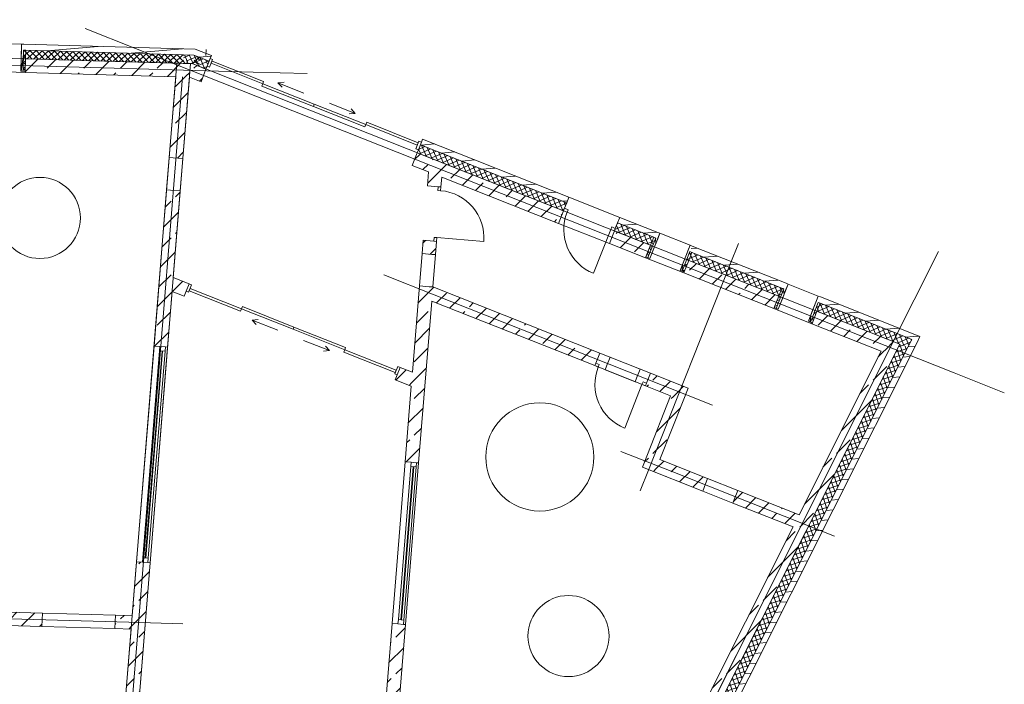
# Model space of a CAD drawing. Extents: x -22247 to 417655, y -187892 to 17509.
# Tile 12 of 62: x 8488 to 26692, y -133072 to -120781. Entities that reach past the tile are written whole.
import ezdxf
from ezdxf.lldxf.tags import DXFTag

# ---------------------------------------------------------------- set-up
doc = ezdxf.new("R2010")
doc.units = 0
doc.header["$LTSCALE"] = 50
for name, color, linetype, lineweight in [('02 Raster Gebäude', 7, 'Continuous', 25), ('20 Außenwände', 7, 'Continuous', 25), ('20 Dach Stb-Decke', 7, 'Continuous', 25), ('20 Innenwände', 7, 'Continuous', 25)]:
    doc.layers.add(name, color=color, linetype=linetype, lineweight=lineweight)
tags = doc.linetypes.add('Raster', pattern=[0.8, 0.4, -0.2, 0, -0.2]).pattern_tags.tags
tags[10:11] = [DXFTag(74, 4), DXFTag(75, 0), DXFTag(340, '0'), DXFTag(46, 1.0), DXFTag(50, 0.0), DXFTag(44, 0.0), DXFTag(45, 0.0)]
tags[8:9] = [DXFTag(74, 4), DXFTag(75, 0), DXFTag(340, '0'), DXFTag(46, 1.0), DXFTag(50, 0.0), DXFTag(44, 0.0), DXFTag(45, 0.0)]
tags[6:7] = [DXFTag(74, 4), DXFTag(75, 0), DXFTag(340, '0'), DXFTag(46, 1.0), DXFTag(50, 0.0), DXFTag(44, 0.0), DXFTag(45, 0.0)]
tags[4:5] = [DXFTag(74, 4), DXFTag(75, 0), DXFTag(340, '0'), DXFTag(46, 1.0), DXFTag(50, 0.0), DXFTag(44, 0.0), DXFTag(45, 0.0)]
tags = doc.linetypes.add('Strichlinie_ eng', pattern=[0.46, 0.3, -0.16]).pattern_tags.tags
tags[6:7] = [DXFTag(74, 4), DXFTag(75, 0), DXFTag(340, '0'), DXFTag(46, 1.0), DXFTag(50, 0.0), DXFTag(44, 0.0), DXFTag(45, 0.0)]
tags[4:5] = [DXFTag(74, 4), DXFTag(75, 0), DXFTag(340, '0'), DXFTag(46, 1.0), DXFTag(50, 0.0), DXFTag(44, 0.0), DXFTag(45, 0.0)]
tags = doc.linetypes.add('Öffnungslinie Tür Fenster', pattern=[0.46, 0.3, -0.16]).pattern_tags.tags
tags[6:7] = [DXFTag(74, 4), DXFTag(75, 0), DXFTag(340, '0'), DXFTag(46, 1.0), DXFTag(50, 0.0), DXFTag(44, 0.0), DXFTag(45, 0.0)]
tags[4:5] = [DXFTag(74, 4), DXFTag(75, 0), DXFTag(340, '0'), DXFTag(46, 1.0), DXFTag(50, 0.0), DXFTag(44, 0.0), DXFTag(45, 0.0)]
pattern_1 = [(5, (0, 0), (-15.68803, 179.31504), [])]
pattern_2 = [(223.38, (0, 0), (-54.946706, 58.14516), []), (313.38, (0, 0), (58.14516, 54.946706), [])]
pattern_3 = [(45, (0, 0), (-339.4113, 339.4113), []), (45, (-169.7, 169.7), (-339.4113, 339.4113), [360, -120])]
pattern_4 = [(203.38, (0, 0), (-31.7462, 73.431457), []), (293.38, (0, 0), (73.431457, 31.7462), [])]

msp = doc.modelspace()

# ---------------------------------------------------------------- hatches: boundary and pattern name
at = {"layer": '20 Außenwände', "linetype": 'Continuous', "lineweight": 0, "ltscale": 3.71293e-05}
h = msp.add_hatch(dxfattribs=at)
h.set_pattern_fill('Holz_Vollholz_Längsholz__7F', scale=1000, style=0, pattern_type=2)
h.set_pattern_definition([(261.76, (8222.96, -121226.3), (-178.14, 25.8), [])])
h.paths.add_polyline_path([(8563, -121236), (8523, -121235), (8509, -121735), (8549, -121736)])
h = msp.add_hatch(dxfattribs=at)
h.set_pattern_fill('Holz_Vollholz_Längsholz__7F', scale=1000, style=0, pattern_type=2)
h.set_pattern_definition(pattern_1)
h.paths.add_polyline_path([(8560, -121346), (11518, -121430), (11521, -121320), (8563, -121236)])
h = msp.add_hatch(dxfattribs=at)
h.set_pattern_fill('Dämmung_hart_2_0009', scale=1000, style=0, pattern_type=2)
h.set_pattern_definition([(43.38, (0, 0), (-54.946706, 58.14516), []), (133.38, (0, 0), (58.14516, 54.946706), [])])
h.paths.add_polyline_path([(8600, -121347), (8560, -121346), (8549, -121736), (8589, -121737)])
h = msp.add_hatch(dxfattribs=at)
h.set_pattern_fill('Dämmung_hart_2_0009', scale=1000, style=0, pattern_type=2)
h.set_pattern_definition(pattern_2)
h.paths.add_polyline_path([(8595, -121507), (11513, -121589), (11518, -121430), (8600, -121347)])
h = msp.add_hatch(dxfattribs=at)
h.set_pattern_fill('Holz_Vollholz_Längsholz__7F', scale=1000, style=0, pattern_type=2)
h.set_pattern_definition(pattern_1)
h.paths.add_polyline_path([(11520, -121360), (11518, -121430), (11709, -121435)])
h = msp.add_hatch(dxfattribs=at)
h.set_pattern_fill('Holz_Vollholz_Längsholz__7F', scale=1000, style=0, pattern_type=2)
h.set_pattern_definition(pattern_1)
h.paths.add_polyline_path([(11521, -121320), (11520, -121360), (11709, -121435), (11731, -121326)])
h = msp.add_hatch(dxfattribs=at)
h.set_pattern_fill('Holz_Vollholz_Längsholz__7F', scale=1000, style=0, pattern_type=2)
h.set_pattern_definition(pattern_1)
h.paths.add_polyline_path([(11731, -121326), (11709, -121435), (11991, -121547), (12031, -121444)])
h = msp.add_hatch(dxfattribs=at)
h.set_pattern_fill('Holz_Vollholz_Längsholz__7F', scale=1000, style=0, pattern_type=2)
h.set_pattern_definition(pattern_1)
h.paths.add_polyline_path([(11818, -121438), (11928, -121441), (11937, -121331)])
h = msp.add_hatch(dxfattribs=at)
h.set_pattern_fill('Beton_Stahlbeton_0009', scale=1000, style=0, pattern_type=2)
h.set_pattern_definition(pattern_3)
h.paths.add_polyline_path([(8588, -121757), (11506, -121839), (11513, -121589), (8595, -121507), (8589, -121737)])
h = msp.add_hatch(dxfattribs=at)
h.set_pattern_fill('Beton_Stahlbeton_0009', scale=1000, style=0, pattern_type=2)
h.set_pattern_definition(pattern_3)
h.paths.add_polyline_path([(11374, -121836), (11625, -121843), (11645, -121593)])
h = msp.add_hatch(dxfattribs=at)
h.set_pattern_fill('Beton_Stahlbeton_0009', scale=1000, style=0, pattern_type=2)
h.set_pattern_definition(pattern_3)
h.paths.add_polyline_path([(11507, -121796), (11625, -121843), (11676, -121594), (11513, -121589)])
h = msp.add_hatch(dxfattribs=at)
h.set_pattern_fill('Dämmung_hart_2_0009', scale=1000, style=0, pattern_type=2)
h.set_pattern_definition([(223.38, (0, 0), (-54.946706, 58.14516), []), (313.38, (0, 0), (58.14516, 54.946706), [])])
h.paths.add_polyline_path([(11515, -121530), (11513, -121589), (11676, -121594)])
h = msp.add_hatch(dxfattribs=at)
h.set_pattern_fill('Dämmung_hart_2_0009', scale=1000, style=0, pattern_type=2)
h.set_pattern_definition(pattern_4)
h.paths.add_polyline_path([(11518, -121430), (11515, -121530), (11676, -121594), (11709, -121435)])
h = msp.add_hatch(dxfattribs=at)
h.set_pattern_fill('Beton_Stahlbeton_0009', scale=1000, style=0, pattern_type=2)
h.set_pattern_definition(pattern_3)
h.paths.add_polyline_path([(11676, -121594), (11625, -121843), (11840, -121928), (11932, -121695)])
h = msp.add_hatch(dxfattribs=at)
h.set_pattern_fill('Dämmung_hart_2_0009', scale=1000, style=0, pattern_type=2)
h.set_pattern_definition(pattern_2)
h.paths.add_polyline_path([(11645, -121593), (11805, -121598), (11818, -121438)])
h = msp.add_hatch(dxfattribs=at)
h.set_pattern_fill('Dämmung_hart_2_0009', scale=1000, style=0, pattern_type=2)
h.set_pattern_definition(pattern_4)
h.paths.add_polyline_path([(11709, -121435), (11676, -121594), (11932, -121695), (11991, -121547)])
h = msp.add_hatch(dxfattribs=at)
h.set_pattern_fill('Beton_Stahlbeton_0009', scale=1000, style=0, pattern_type=2)
h.set_pattern_definition(pattern_3)
h.paths.add_polyline_path([(11506, -121839), (11625, -121843), (11507, -121796)])
h = msp.add_hatch(dxfattribs=at)
h.set_pattern_fill('Holz_Vollholz_Längsholz__7F', scale=1000, style=0, pattern_type=2)
h.set_pattern_definition(pattern_1)
h.paths.add_polyline_path([(15936, -122992), (15895, -123094), (18602, -124167), (18642, -124065)])
h = msp.add_hatch(dxfattribs=at)
h.set_pattern_fill('Dämmung_hart_2_0009', scale=1000, style=0, pattern_type=2)
h.set_pattern_definition(pattern_4)
h.paths.add_polyline_path([(15895, -123094), (15836, -123243), (18543, -124316), (18602, -124167)])
h = msp.add_hatch(dxfattribs=at)
h.set_pattern_fill('Beton_Stahlbeton_0009', scale=1000, style=0, pattern_type=2)
h.set_pattern_definition(pattern_3)
h.paths.add_polyline_path([(15836, -123243), (15744, -123475), (18451, -124548), (18543, -124316)])
h = msp.add_hatch(dxfattribs=at)
h.set_pattern_fill('Holz_Vollholz_Längsholz__7F', scale=1000, style=0, pattern_type=2)
h.set_pattern_definition(pattern_1)
h.paths.add_polyline_path([(19581, -124437), (19541, -124539), (20247, -124819), (20288, -124717)])
h = msp.add_hatch(dxfattribs=at)
h.set_pattern_fill('Beton_Stahlbeton_0009', scale=1000, style=0, pattern_type=2)
h.set_pattern_definition(pattern_3)
h.paths.add_polyline_path([(19482, -124688), (19390, -124920), (20059, -125185), (20066, -125167), (20151, -124953)])
h = msp.add_hatch(dxfattribs=at)
h.set_pattern_fill('Dämmung_hart_2_0009', scale=1000, style=0, pattern_type=2)
h.set_pattern_definition(pattern_4)
h.paths.add_polyline_path([(19482, -124688), (20151, -124953), (20210, -124804), (19541, -124539)])
h = msp.add_hatch(dxfattribs=at)
h.set_pattern_fill('Dämmung_hart_2_0009', scale=1000, style=0, pattern_type=2)
h.set_pattern_definition(pattern_4)
h.paths.add_polyline_path([(20210, -124804), (20066, -125167), (20104, -125182), (20247, -124819)])
h = msp.add_hatch(dxfattribs=at)
h.set_pattern_fill('Holz_Vollholz_Längsholz__7F', scale=1000, style=0, pattern_type=2)
h.set_pattern_definition([(95, (20603.91, -124841.95), (179.315, 15.69), [])])
h.paths.add_polyline_path([(20288, -124717), (20104, -125182), (20141, -125196), (20325, -124731)])
h = msp.add_hatch(dxfattribs=at)
h.set_pattern_fill('Holz_Vollholz_Längsholz__7F', scale=1000, style=0, pattern_type=2)
h.set_pattern_definition([(85, (20603.91, -124841.95), (-179.315, 15.69), [])])
h.paths.add_polyline_path([(20920, -124967), (20883, -124952), (20699, -125417), (20736, -125432)])
h = msp.add_hatch(dxfattribs=at)
h.set_pattern_fill('Holz_Vollholz_Längsholz__7F', scale=1000, style=0, pattern_type=2)
h.set_pattern_definition(pattern_1)
h.paths.add_polyline_path([(20920, -124967), (20879, -125069), (22618, -125758), (22658, -125656)])
h = msp.add_hatch(dxfattribs=at)
h.set_pattern_fill('Dämmung_hart_2_0009', scale=1000, style=0, pattern_type=2)
h.set_pattern_definition(pattern_4)
h.paths.add_polyline_path([(20917, -125084), (20879, -125069), (20736, -125432), (20773, -125447)])
h = msp.add_hatch(dxfattribs=at)
h.set_pattern_fill('Beton_Stahlbeton_0009', scale=1000, style=0, pattern_type=2)
h.set_pattern_definition(pattern_3)
h.paths.add_polyline_path([(20766, -125465), (22430, -126125), (22437, -126106), (22522, -125892), (20858, -125233), (20773, -125447)])
h = msp.add_hatch(dxfattribs=at)
h.set_pattern_fill('Dämmung_hart_2_0009', scale=1000, style=0, pattern_type=2)
h.set_pattern_definition(pattern_4)
h.paths.add_polyline_path([(20917, -125084), (20858, -125233), (22522, -125892), (22581, -125744)])
h = msp.add_hatch(dxfattribs=at)
h.set_pattern_fill('Dämmung_hart_2_0009', scale=1000, style=0, pattern_type=2)
h.set_pattern_definition(pattern_4)
h.paths.add_polyline_path([(22581, -125744), (22437, -126106), (22474, -126121), (22618, -125758)])
h = msp.add_hatch(dxfattribs=at)
h.set_pattern_fill('Holz_Vollholz_Längsholz__7F', scale=1000, style=0, pattern_type=2)
h.set_pattern_definition([(95, (22974.51, -125781.5), (179.315, 15.69), [])])
h.paths.add_polyline_path([(22658, -125656), (22474, -126121), (22511, -126136), (22696, -125671)])
h = msp.add_hatch(dxfattribs=at)
h.set_pattern_fill('Holz_Vollholz_Längsholz__7F', scale=1000, style=0, pattern_type=2)
h.set_pattern_definition([(85, (22974.51, -125781.5), (-179.315, 15.69), [])])
h.paths.add_polyline_path([(23291, -125907), (23253, -125892), (23069, -126357), (23106, -126372)])
h = msp.add_hatch(dxfattribs=at)
h.set_pattern_fill('Holz_Vollholz_Längsholz__7F', scale=1000, style=0, pattern_type=2)
h.set_pattern_definition(pattern_1)
h.paths.add_polyline_path([(23291, -125907), (23250, -126009), (24981, -126695), (25030, -126596)])
h = msp.add_hatch(dxfattribs=at)
h.set_pattern_fill('Dämmung_hart_2_0009', scale=1000, style=0, pattern_type=2)
h.set_pattern_definition(pattern_4)
h.paths.add_polyline_path([(23287, -126024), (23250, -126009), (23106, -126372), (23144, -126386)])
h = msp.add_hatch(dxfattribs=at)
h.set_pattern_fill('Dämmung_hart_2_0009', scale=1000, style=0, pattern_type=2)
h.set_pattern_definition(pattern_4)
h.paths.add_polyline_path([(23287, -126024), (23228, -126173), (24760, -126779), (24832, -126636)])
h = msp.add_hatch(dxfattribs=at)
h.set_pattern_fill('Beton_Stahlbeton_0009', scale=1000, style=0, pattern_type=2)
h.set_pattern_definition(pattern_3)
h.paths.add_polyline_path([(23144, -126386), (23136, -126405), (24414, -126911), (24526, -126687), (23228, -126173)])
h = msp.add_hatch(dxfattribs=at)
h.set_pattern_fill('Holz_Vollholz_Längsholz__7F', scale=1000, style=0, pattern_type=2)
h.set_pattern_definition(pattern_1)
h.paths.add_polyline_path([(24981, -126695), (18755, -139118), (18853, -139167), (25084, -126736)])
h = msp.add_hatch(dxfattribs=at)
h.set_pattern_fill('Beton_Stahlbeton_0009', scale=1000, style=0, pattern_type=2)
h.set_pattern_definition(pattern_3)
h.paths.add_polyline_path([(24414, -126911), (24760, -126779), (24526, -126687)])
h = msp.add_hatch(dxfattribs=at)
h.set_pattern_fill('Dämmung_hart_2_0009', scale=1000, style=0, pattern_type=2)
h.set_pattern_definition(pattern_4)
h.paths.add_polyline_path([(24760, -126779), (24981, -126695), (24832, -126636)])
h = msp.add_hatch(dxfattribs=at)
h.set_pattern_fill('Dämmung_hart_2_0009', scale=1000, style=0, pattern_type=2)
h.set_pattern_definition(pattern_4)
h.paths.add_polyline_path([(24760, -126779), (24909, -126839), (24981, -126695)])
h = msp.add_hatch(dxfattribs=at)
h.set_pattern_fill('Holz_Vollholz_Längsholz__7F', scale=1000, style=0, pattern_type=2)
h.set_pattern_definition(pattern_1)
h.paths.add_polyline_path([(24981, -126695), (25133, -126637), (25030, -126596)])
h = msp.add_hatch(dxfattribs=at)
h.set_pattern_fill('Holz_Vollholz_Längsholz__7F', scale=1000, style=0, pattern_type=2)
h.set_pattern_definition(pattern_1)
h.paths.add_polyline_path([(24981, -126695), (25084, -126736), (25133, -126637)])
h = msp.add_hatch(dxfattribs=at)
h.set_pattern_fill('Dämmung_hart_2_0009', scale=1000, style=0, pattern_type=2)
h.set_pattern_definition([(108.38, (0, 0), (75.91889, 25.22542), []), (198.38, (0, 0), (-25.22542, 75.91889), [])])
h.paths.add_polyline_path([(18611, -139046), (18755, -139118), (24909, -126839), (24760, -126779)])
h = msp.add_hatch(dxfattribs=at)
h.set_pattern_fill('Beton_Stahlbeton_0009', scale=1000, style=0, pattern_type=2)
h.set_pattern_definition(pattern_3)
h.paths.add_polyline_path([(24414, -126911), (24647, -127004), (24760, -126779)])
h = msp.add_hatch(dxfattribs=at)
h.set_pattern_fill('Beton_Stahlbeton_0009', scale=1000, style=0, pattern_type=2)
h.set_pattern_definition(pattern_3)
h.paths.add_polyline_path([(18388, -138934), (18611, -139046), (24647, -127004), (24414, -126911)])
at = {"layer": '20 Innenwände', "linetype": 'Continuous', "lineweight": 0, "ltscale": 3.71293e-05}
h = msp.add_hatch(dxfattribs=at)
h.set_pattern_fill('Beton_Stahlbeton_0009', scale=1000, style=0, pattern_type=2)
h.set_pattern_definition(pattern_3)
h.paths.add_polyline_path([(11374, -121836), (11254, -123330), (11503, -123350), (11625, -121843)])
h = msp.add_hatch(dxfattribs=at)
h.set_pattern_fill('Beton_Stahlbeton_0009', scale=1000, style=0, pattern_type=2)
h.set_pattern_definition(pattern_3)
h.paths.add_polyline_path([(16048, -123596), (16027, -123854), (16276, -123874), (16291, -123692)])
h = msp.add_hatch(dxfattribs=at)
h.set_pattern_fill('Beton_Stahlbeton_0009', scale=1000, style=0, pattern_type=2)
h.set_pattern_definition(pattern_3)
h.paths.add_polyline_path([(10972, -126818), (11221, -126838), (11454, -123948), (11205, -123928)])
h = msp.add_hatch(dxfattribs=at)
h.set_pattern_fill('Beton_Stahlbeton_0009', scale=1000, style=0, pattern_type=2)
h.set_pattern_definition(pattern_3)
h.paths.add_polyline_path([(15926, -125106), (16175, -125126), (16195, -124881), (15945, -124861)])
h = msp.add_hatch(dxfattribs=at)
h.set_pattern_fill('Beton_Stahlbeton_0009', scale=1000, style=0, pattern_type=2)
h.set_pattern_definition(pattern_3)
h.paths.add_polyline_path([(11325, -125548), (11304, -125808), (11526, -125896), (11618, -125664)])
h = msp.add_hatch(dxfattribs=at)
h.set_pattern_fill('Beton_Stahlbeton_0009', scale=1000, style=0, pattern_type=2)
h.set_pattern_definition(pattern_3)
h.paths.add_polyline_path([(15877, -125704), (15614, -128957), (15864, -128977), (16127, -125724)])
h = msp.add_hatch(dxfattribs=at)
h.set_pattern_fill('Beton_Stahlbeton_0009', scale=1000, style=0, pattern_type=2)
h.set_pattern_definition(pattern_3)
h.paths.add_polyline_path([(16105, -125985), (19120, -127179), (19212, -126947), (16127, -125724)])
h = msp.add_hatch(dxfattribs=at)
h.set_pattern_fill('Beton_Stahlbeton_0009', scale=1000, style=0, pattern_type=2)
h.set_pattern_definition(pattern_3)
h.paths.add_polyline_path([(15523, -127211), (15431, -127444), (15727, -127561), (15748, -127301)])
h = msp.add_hatch(dxfattribs=at)
h.set_pattern_fill('Beton_Stahlbeton_0009', scale=1000, style=0, pattern_type=2)
h.set_pattern_definition(pattern_3)
h.paths.add_polyline_path([(20058, -127552), (20523, -127736), (20615, -127503), (20151, -127319)])
h = msp.add_hatch(dxfattribs=at)
h.set_pattern_fill('Beton_Stahlbeton_0009', scale=1000, style=0, pattern_type=2)
h.set_pattern_definition(pattern_3)
h.paths.add_polyline_path([(20615, -127503), (20523, -127736), (20848, -127596)])
h = msp.add_hatch(dxfattribs=at)
h.set_pattern_fill('Beton_Stahlbeton_0009', scale=1000, style=0, pattern_type=2)
h.set_pattern_definition(pattern_3)
h.paths.add_polyline_path([(20523, -127736), (20756, -127828), (20848, -127596)])
h = msp.add_hatch(dxfattribs=at)
h.set_pattern_fill('Beton_Stahlbeton_0009', scale=1000, style=0, pattern_type=2)
h.set_pattern_definition(pattern_3)
h.paths.add_polyline_path([(20523, -127736), (20092, -128824), (20324, -128916), (20756, -127828)])
h = msp.add_hatch(dxfattribs=at)
h.set_pattern_fill('Beton_Stahlbeton_0009', scale=1000, style=0, pattern_type=2)
h.set_pattern_definition(pattern_3)
h.paths.add_polyline_path([(20000, -129057), (20324, -128916), (20092, -128824)])
h = msp.add_hatch(dxfattribs=at)
h.set_pattern_fill('Beton_Stahlbeton_0009', scale=1000, style=0, pattern_type=2)
h.set_pattern_definition(pattern_3)
h.paths.add_polyline_path([(20324, -128916), (20000, -129057), (20232, -129149)])
h = msp.add_hatch(dxfattribs=at)
h.set_pattern_fill('Beton_Stahlbeton_0009', scale=1000, style=0, pattern_type=2)
h.set_pattern_definition(pattern_3)
h.paths.add_polyline_path([(20324, -128916), (20232, -129149), (21115, -129499), (21207, -129266)])
h = msp.add_hatch(dxfattribs=at)
h.set_pattern_fill('Beton_Stahlbeton_0009', scale=1000, style=0, pattern_type=2)
h.set_pattern_definition(pattern_3)
h.paths.add_polyline_path([(21673, -129720), (22785, -130161), (22898, -129936), (21765, -129488)])
h = msp.add_hatch(dxfattribs=at)
h.set_pattern_fill('Beton_Stahlbeton_0009', scale=1000, style=0, pattern_type=2)
h.set_pattern_definition(pattern_3)
h.paths.add_polyline_path([(10452, -133247), (10701, -133267), (10899, -130825), (10650, -130805)])
h = msp.add_hatch(dxfattribs=at)
h.set_pattern_fill('Beton_Stahlbeton_0009', scale=1000, style=0, pattern_type=2)
h.set_pattern_definition(pattern_3)
h.paths.add_polyline_path([(6086, -131674), (6079, -131924), (8899, -132004), (8907, -131754)])
h = msp.add_hatch(dxfattribs=at)
h.set_pattern_fill('Beton_Stahlbeton_0009', scale=1000, style=0, pattern_type=2)
h.set_pattern_definition(pattern_3)
h.paths.add_polyline_path([(10256, -131792), (10249, -132042), (10549, -132051), (10569, -131801)])
h = msp.add_hatch(dxfattribs=at)
h.set_pattern_fill('Beton_Stahlbeton_0009', scale=1000, style=0, pattern_type=2)
h.set_pattern_definition(pattern_3)
h.paths.add_polyline_path([(15373, -131947), (15195, -134148), (15444, -134168), (15622, -131967)])

# ---------------------------------------------------------------- linework, layer by layer
at = {"layer": '02 Raster Gebäude', "color": 1, "linetype": 'Raster', "lineweight": 18, "ltscale": 0.000188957, "true_color": 0xf50000}
for p, q in [((12805, -121751), (-17094, -120905)), ((12805, -121751), (-17094, -120905)), ((10630, -121314), (9700, -120945)), ((10630, -121314), (9700, -120945)), ((25762, -127311), (10630, -121314)), ((25762, -127311), (10630, -121314)), ((12805, -121751), (13804, -121779)), ((12805, -121751), (13804, -121779)), ((21623, -125300), (21775, -124918)), ((21623, -125300), (21775, -124918)), ((25028, -125965), (25476, -125071)), ((25028, -125965), (25476, -125071)), ((21623, -125300), (20112, -129112)), ((21623, -125300), (20112, -129112)), ((16153, -125869), (15223, -125501)), ((16153, -125869), (15223, -125501)), ((20368, -127540), (16153, -125869)), ((20368, -127540), (16153, -125869)), ((25028, -125965), (16928, -142125)), ((25028, -125965), (16928, -142125)), ((25762, -127311), (26692, -127680)), ((25762, -127311), (26692, -127680)), ((20368, -127540), (21297, -127908)), ((20368, -127540), (21297, -127908)), ((20532, -129133), (19602, -128765)), ((20532, -129133), (19602, -128765)), ((23104, -129803), (23552, -128909)), ((23104, -129803), (23552, -128909)), ((20112, -129112), (19961, -129494)), ((20112, -129112), (19961, -129494)), ((22623, -129962), (20532, -129133)), ((22623, -129962), (20532, -129133)), ((23104, -129803), (21734, -132537)), ((23104, -129803), (21734, -132537)), ((22623, -129962), (23553, -130330)), ((22623, -129962), (23553, -130330)), ((10503, -131924), (-3841, -131519)), ((10503, -131924), (-3841, -131519)), ((10503, -131924), (11502, -131953)), ((10503, -131924), (11502, -131953)), ((21734, -132537), (21286, -133431)), ((21734, -132537), (21286, -133431))]:
    msp.add_line(p, q, dxfattribs=at)
at = {"layer": '02 Raster Gebäude', "color": 1, "linetype": 'Strichlinie_ eng', "lineweight": 18, "ltscale": 0.000188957, "true_color": 0xf50000}
msp.add_line((11499, -121839), (9988, -140541), dxfattribs=at)
at = {"layer": '20 Außenwände', "color": 7, "linetype": 'Öffnungslinie Tür Fenster', "lineweight": 13, "ltscale": 3.71293e-05}
for p, q in [((8523, -121235), (7923, -121218)), ((8523, -121235), (8520, -121345)), ((8520, -121345), (8515, -121505)), ((8515, -121505), (8509, -121735)), ((8588, -121757), (7828, -121735)), ((8509, -121735), (8589, -121737)), ((8589, -121737), (8588, -121757)), ((20284, -124834), (20226, -124982)), ((20325, -124731), (20284, -124834)), ((20325, -124731), (20883, -124952)), ((20226, -124982), (20141, -125196)), ((20842, -125055), (20783, -125203)), ((20883, -124952), (20842, -125055)), ((20066, -125167), (20059, -125185)), ((20059, -125185), (20766, -125465)), ((20141, -125196), (20066, -125167)), ((20783, -125203), (20699, -125417)), ((20699, -125417), (20773, -125447)), ((20773, -125447), (20766, -125465)), ((22655, -125773), (22596, -125922)), ((22696, -125671), (22655, -125773)), ((22696, -125671), (23253, -125892)), ((22596, -125922), (22511, -126136)), ((23253, -125892), (23213, -125994)), ((22437, -126106), (22430, -126125)), ((22430, -126125), (23136, -126405)), ((22511, -126136), (22437, -126106)), ((23154, -126143), (23069, -126357)), ((23213, -125994), (23154, -126143)), ((23069, -126357), (23144, -126386)), ((23144, -126386), (23136, -126405))]:
    msp.add_line(p, q, dxfattribs=at)
at = {"layer": '20 Außenwände', "color": 7, "linetype": 'Continuous', "lineweight": 13, "ltscale": 3.71293e-05}
for p, q in [((8509, -121735), (8523, -121235)), ((8523, -121235), (8520, -121345)), ((8563, -121236), (8523, -121235)), ((8520, -121345), (8515, -121505)), ((8549, -121736), (8560, -121346)), ((8560, -121346), (8549, -121736)), ((8600, -121347), (8560, -121346)), ((8600, -121347), (8595, -121507)), ((11518, -121430), (8600, -121347)), ((8515, -121505), (8509, -121735)), ((8595, -121507), (8589, -121737)), ((11513, -121589), (8595, -121507)), ((11676, -121594), (11513, -121589)), ((11676, -121594), (11513, -121589)), ((11709, -121435), (11518, -121430)), ((11709, -121435), (11518, -121430)), ((11932, -121695), (11676, -121594)), ((11991, -121547), (11709, -121435)), ((12009, -121500), (11954, -121639)), ((11991, -121547), (11954, -121639)), ((11991, -121547), (11954, -121639)), ((11991, -121547), (11954, -121639)), ((12009, -121500), (11991, -121547)), ((12009, -121500), (11991, -121547)), ((12009, -121500), (11991, -121547)), ((12000, -121658), (12055, -121518)), ((12031, -121444), (12009, -121500)), ((12031, -121444), (12009, -121500)), ((12055, -121518), (12009, -121500)), ((12028, -121588), (12044, -121546)), ((12981, -121966), (12028, -121588)), ((12044, -121546), (12997, -121924)), ((8549, -121736), (8509, -121735)), ((8509, -121735), (8589, -121737)), ((8589, -121737), (8549, -121736)), ((8589, -121737), (8588, -121757)), ((11932, -121695), (11840, -121928)), ((11932, -121695), (11840, -121928)), ((11954, -121639), (11932, -121695)), ((11954, -121639), (11932, -121695)), ((11954, -121639), (12000, -121658)), ((12964, -122008), (12981, -121966)), ((12997, -121924), (12981, -121966)), ((12981, -121966), (13934, -122344)), ((13263, -121949), (13375, -121939)), ((13263, -121949), (13740, -122138)), ((13263, -121949), (13338, -122032)), ((13917, -122385), (12964, -122008)), ((14692, -122515), (14216, -122326)), ((13934, -122344), (13917, -122385)), ((13934, -122344), (13917, -122385)), ((13917, -122385), (14870, -122763)), ((14887, -122721), (13934, -122344)), ((14692, -122515), (14618, -122432)), ((14692, -122515), (14581, -122525)), ((14903, -122679), (14887, -122721)), ((15856, -123057), (14903, -122679)), ((14870, -122763), (14887, -122721)), ((14887, -122721), (15839, -123099)), ((15867, -123029), (15812, -123169)), ((15839, -123099), (15856, -123057)), ((15858, -123187), (15914, -123048)), ((15914, -123048), (15867, -123029)), ((15914, -123048), (15895, -123094)), ((15914, -123048), (15895, -123094)), ((15914, -123048), (15895, -123094)), ((15936, -122992), (15914, -123048)), ((15936, -122992), (15914, -123048)), ((15812, -123169), (15858, -123187)), ((15858, -123187), (15836, -123243)), ((15858, -123187), (15836, -123243)), ((15895, -123094), (15858, -123187)), ((15895, -123094), (15858, -123187)), ((15895, -123094), (15858, -123187)), ((18602, -124167), (15895, -123094)), ((15836, -123243), (15744, -123475)), ((15836, -123243), (15744, -123475)), ((18543, -124316), (15836, -123243)), ((18642, -124065), (18602, -124167)), ((18642, -124065), (18602, -124167)), ((18642, -124065), (19581, -124437)), ((18543, -124316), (18451, -124548)), ((18543, -124316), (18451, -124548)), ((18561, -124269), (18543, -124316)), ((18543, -124316), (18561, -124269)), ((18561, -124269), (18543, -124316)), ((18561, -124269), (18543, -124316)), ((18608, -124341), (18543, -124316)), ((18602, -124167), (18561, -124269)), ((18602, -124167), (18561, -124269)), ((18561, -124269), (18626, -124295)), ((18626, -124295), (18608, -124341)), ((19581, -124437), (19541, -124539)), ((19581, -124437), (19541, -124539)), ((18451, -124548), (19390, -124920)), ((19417, -124662), (19096, -125471)), ((19482, -124688), (19390, -124920)), ((19482, -124688), (19390, -124920)), ((19435, -124615), (19417, -124662)), ((19417, -124662), (19482, -124688)), ((19500, -124641), (19435, -124615)), ((19500, -124641), (19482, -124688)), ((19482, -124688), (19500, -124641)), ((19500, -124641), (19482, -124688)), ((19500, -124641), (19482, -124688)), ((20151, -124953), (19482, -124688)), ((19541, -124539), (19500, -124641)), ((19541, -124539), (19500, -124641)), ((20210, -124804), (19541, -124539)), ((20104, -125182), (20247, -124819)), ((20247, -124819), (20104, -125182)), ((20141, -125196), (20325, -124731)), ((20210, -124804), (20151, -124953)), ((20210, -124804), (20247, -124819)), ((20284, -124834), (20226, -124982)), ((20325, -124731), (20284, -124834)), ((20288, -124717), (20325, -124731)), ((20151, -124953), (20066, -125167)), ((20226, -124982), (20141, -125196)), ((20699, -125417), (20883, -124952)), ((20842, -125055), (20783, -125203)), ((20883, -124952), (20842, -125055)), ((20920, -124967), (20883, -124952)), ((20066, -125167), (20059, -125185)), ((20066, -125167), (20104, -125182)), ((20141, -125196), (20066, -125167)), ((20104, -125182), (20141, -125196)), ((20783, -125203), (20699, -125417)), ((20736, -125432), (20879, -125069)), ((20879, -125069), (20736, -125432)), ((20858, -125233), (20773, -125447)), ((20917, -125084), (20858, -125233)), ((22522, -125892), (20858, -125233)), ((20917, -125084), (20879, -125069)), ((22581, -125744), (20917, -125084)), ((20736, -125432), (20699, -125417)), ((20699, -125417), (20773, -125447)), ((20773, -125447), (20736, -125432)), ((20773, -125447), (20766, -125465)), ((22474, -126121), (22618, -125758)), ((22618, -125758), (22474, -126121)), ((22511, -126136), (22696, -125671)), ((22581, -125744), (22522, -125892)), ((22581, -125744), (22618, -125758)), ((22655, -125773), (22596, -125922)), ((22696, -125671), (22655, -125773)), ((22658, -125656), (22696, -125671)), ((22522, -125892), (22437, -126106)), ((22596, -125922), (22511, -126136)), ((23069, -126357), (23253, -125892)), ((23253, -125892), (23213, -125994)), ((23291, -125907), (23253, -125892)), ((22437, -126106), (22430, -126125)), ((22437, -126106), (22474, -126121)), ((22511, -126136), (22437, -126106)), ((22474, -126121), (22511, -126136)), ((23154, -126143), (23069, -126357)), ((23106, -126372), (23250, -126009)), ((23250, -126009), (23106, -126372)), ((23213, -125994), (23154, -126143)), ((23287, -126024), (23228, -126173)), ((23287, -126024), (23250, -126009)), ((24832, -126636), (23287, -126024)), ((23228, -126173), (23144, -126386)), ((24526, -126687), (23228, -126173)), ((23106, -126372), (23069, -126357)), ((23069, -126357), (23144, -126386)), ((23144, -126386), (23106, -126372)), ((23144, -126386), (23136, -126405)), ((24760, -126779), (24526, -126687)), ((24981, -126695), (24832, -126636)), ((24909, -126839), (24981, -126695)), ((24909, -126839), (24981, -126695)), ((18755, -139118), (24909, -126839)), ((24647, -127004), (24760, -126779)), ((24647, -127004), (24760, -126779)), ((18611, -139046), (24647, -127004))]:
    msp.add_line(p, q, dxfattribs=at)
for points in [[(11521, -121320), (8563, -121236)], [(11731, -121326), (11521, -121320)], [(12031, -121444), (11731, -121326)], [(11937, -121331), (11928, -121441)], [(8588, -121757), (11374, -121836)], [(11625, -121843), (11840, -121928)], [(11625, -121843), (11625, -121843)], [(18642, -124065), (15936, -122992)], [(15744, -123475), (16048, -123596)], [(16291, -123692), (18451, -124548)], [(20288, -124717), (19581, -124437)], [(19390, -124920), (20059, -125185)], [(22658, -125656), (20920, -124967)], [(20766, -125465), (22430, -126125)], [(25133, -126637), (23291, -125907)], [(23136, -126405), (24414, -126911)], [(25133, -126637), (25084, -126736)], [(18853, -139167), (25084, -126736)], [(24414, -126911), (22898, -129936)], [(22785, -130161), (18388, -138934)]]:
    msp.add_lwpolyline(points, dxfattribs=at)
msp.add_arc((19417, -124662), 870, 158.38, 248.38, dxfattribs=at)
at = {"layer": '20 Dach Stb-Decke', "color": 7, "linetype": 'Öffnungslinie Tür Fenster', "lineweight": 13, "ltscale": 3.71293e-05}
for points in [[(-17060, -120781), (11645, -121593), (10177, -139760), (6853, -143775), (-404, -142517), (-10888, -140699), (-11713, -141749), (-11963, -141742), (-12493, -141727), (-17649, -141581)], [(5133, -154193), (11944, -154984), (14403, -151676), (14406, -151678), (19551, -141412), (17852, -140561), (24760, -126779), (11676, -121594), (11394, -121586), (9934, -139662), (6853, -143775), (6352, -143688)]]:
    msp.add_lwpolyline(points, close=True, dxfattribs=at)
for points in [[(8111, -124448, 1), (9611, -124448, 1)], [(17104, -128868, 1), (19104, -128868, 1)], [(17884, -132179, 1), (19384, -132179, 1)]]:
    msp.add_lwpolyline(points, format="xyb", close=True, dxfattribs=at)
at = {"layer": '20 Innenwände', "color": 7, "linetype": 'Continuous', "lineweight": 13, "ltscale": 3.71293e-05}
for p, q in [((11205, -123928), (11254, -123330)), ((11254, -123330), (11323, -123336)), ((11254, -123330), (11323, -123336)), ((11323, -123336), (11503, -123350)), ((11323, -123336), (11503, -123350)), ((11454, -123948), (11503, -123350)), ((11205, -123928), (11275, -123934)), ((11205, -123928), (11275, -123934)), ((11275, -123934), (11454, -123948)), ((11275, -123934), (11454, -123948)), ((16226, -123870), (16027, -123854)), ((16226, -123870), (16027, -123854)), ((16226, -123870), (16221, -123940)), ((16221, -123940), (16270, -123944)), ((16276, -123874), (16226, -123870)), ((16276, -123874), (16226, -123870)), ((16276, -123874), (16226, -123870)), ((16276, -123874), (16226, -123870)), ((16270, -123944), (16276, -123874)), ((16145, -124877), (15945, -124861)), ((16145, -124877), (15945, -124861)), ((16145, -124877), (16150, -124807)), ((16195, -124881), (16145, -124877)), ((16195, -124881), (16145, -124877)), ((16195, -124881), (16145, -124877)), ((16195, -124881), (16145, -124877)), ((16150, -124807), (16200, -124811)), ((16200, -124811), (16195, -124881)), ((16200, -124811), (17067, -124881)), ((15926, -125106), (15877, -125704)), ((16105, -125121), (15926, -125106)), ((16105, -125121), (15926, -125106)), ((16175, -125126), (16105, -125121)), ((16175, -125126), (16105, -125121)), ((16175, -125126), (16127, -125724)), ((11618, -125664), (11563, -125803)), ((11563, -125803), (11618, -125664)), ((11618, -125664), (11563, -125803)), ((11618, -125664), (11563, -125803)), ((11665, -125682), (11609, -125822)), ((11618, -125664), (11665, -125682)), ((11637, -125752), (11621, -125794)), ((12590, -126130), (11637, -125752)), ((16057, -125719), (15877, -125704)), ((16057, -125719), (15877, -125704)), ((16127, -125724), (16057, -125719)), ((16127, -125724), (16057, -125719)), ((11563, -125803), (11526, -125896)), ((11563, -125803), (11526, -125896)), ((11609, -125822), (11563, -125803)), ((11621, -125794), (12573, -126171)), ((12573, -126171), (12590, -126130)), ((12607, -126088), (12590, -126130)), ((12590, -126130), (13543, -126507)), ((13559, -126465), (12607, -126088)), ((12784, -126336), (12895, -126326)), ((12784, -126336), (13260, -126524)), ((12784, -126336), (12859, -126419)), ((13543, -126507), (13559, -126465)), ((13543, -126507), (13559, -126465)), ((14496, -126885), (13543, -126507)), ((13559, -126465), (14512, -126843)), ((10650, -130805), (10972, -126818)), ((10899, -130825), (11221, -126838)), ((10972, -126818), (11081, -126826)), ((10972, -126818), (11081, -126826)), ((11081, -126826), (11075, -126906)), ((11081, -126826), (11181, -126834)), ((11081, -126826), (11181, -126834)), ((11081, -126826), (11181, -126834)), ((11175, -126914), (11181, -126834)), ((11181, -126834), (11221, -126838)), ((11181, -126834), (11221, -126838)), ((14213, -126902), (13737, -126713)), ((14213, -126902), (14139, -126819)), ((14512, -126843), (14496, -126885)), ((11075, -126906), (10766, -130734)), ((11120, -126910), (10810, -130737)), ((10820, -130738), (11130, -126911)), ((10865, -130742), (11175, -126914)), ((11075, -126906), (11175, -126914)), ((14213, -126902), (14102, -126912)), ((14479, -126927), (14496, -126885)), ((15432, -127304), (14479, -126927)), ((14496, -126885), (15449, -127263)), ((19138, -127133), (19212, -126947)), ((19138, -127133), (19212, -126947)), ((19212, -126947), (20151, -127319)), ((19336, -127190), (19402, -127023)), ((19960, -127244), (19402, -127023)), ((15421, -127332), (15476, -127193)), ((15523, -127211), (15468, -127351)), ((15523, -127211), (15468, -127351)), ((15523, -127211), (15468, -127351)), ((15523, -127211), (15468, -127351)), ((15476, -127193), (15523, -127211)), ((19120, -127179), (19138, -127133)), ((19120, -127179), (19138, -127133)), ((19120, -127179), (19138, -127133)), ((19120, -127179), (19138, -127133)), ((19120, -127179), (20058, -127552)), ((19185, -127205), (19120, -127179)), ((19138, -127133), (19203, -127159)), ((19203, -127159), (19185, -127205)), ((19310, -127255), (19336, -127190)), ((19894, -127411), (19960, -127244)), ((15468, -127351), (15421, -127332)), ((15468, -127351), (15431, -127444)), ((15468, -127351), (15431, -127444)), ((15449, -127263), (15432, -127304)), ((19868, -127476), (19310, -127255)), ((19868, -127476), (19894, -127411)), ((20077, -127505), (20151, -127319)), ((20077, -127505), (20151, -127319)), ((19993, -127526), (19673, -128335)), ((20012, -127479), (19993, -127526)), ((19993, -127526), (20058, -127552)), ((20077, -127505), (20012, -127479)), ((20058, -127552), (20077, -127505)), ((20058, -127552), (20077, -127505)), ((20058, -127552), (20077, -127505)), ((20058, -127552), (20077, -127505)), ((15614, -128957), (15373, -131947)), ((15489, -131876), (15718, -129045)), ((15534, -131880), (15763, -129049)), ((15773, -129050), (15544, -131880)), ((15817, -129053), (15589, -131884)), ((15614, -128957), (15724, -128965)), ((15614, -128957), (15724, -128965)), ((15864, -128977), (15622, -131967)), ((15718, -129045), (15724, -128965)), ((15817, -129053), (15718, -129045)), ((15724, -128965), (15824, -128974)), ((15724, -128965), (15824, -128974)), ((15724, -128965), (15824, -128974)), ((15824, -128974), (15817, -129053)), ((15824, -128974), (15864, -128977)), ((15824, -128974), (15864, -128977)), ((21141, -129434), (21207, -129266)), ((21141, -129434), (21207, -129266)), ((21765, -129488), (21207, -129266)), ((21115, -129499), (21141, -129434)), ((21115, -129499), (21141, -129434)), ((21673, -129720), (21115, -129499)), ((21699, -129655), (21765, -129488)), ((21699, -129655), (21765, -129488)), ((21673, -129720), (21699, -129655)), ((21673, -129720), (21699, -129655)), ((10650, -130805), (10759, -130813)), ((10650, -130805), (10759, -130813)), ((10766, -130734), (10759, -130813)), ((10759, -130813), (10859, -130821)), ((10759, -130813), (10859, -130821)), ((10759, -130813), (10859, -130821)), ((10865, -130742), (10766, -130734)), ((10859, -130821), (10865, -130742)), ((10859, -130821), (10899, -130825)), ((10859, -130821), (10899, -130825)), ((8907, -131754), (8899, -132004)), ((8907, -131754), (8899, -132004)), ((10256, -131792), (8907, -131754)), ((10256, -131792), (10249, -132042)), ((10256, -131792), (10249, -132042)), ((15373, -131947), (15482, -131956)), ((15373, -131947), (15482, -131956)), ((15482, -131956), (15489, -131876)), ((15482, -131956), (15582, -131964)), ((15482, -131956), (15582, -131964)), ((15482, -131956), (15582, -131964)), ((15489, -131876), (15589, -131884)), ((15589, -131884), (15582, -131964)), ((15582, -131964), (15622, -131967)), ((15582, -131964), (15622, -131967)), ((10249, -132042), (8899, -132004))]:
    msp.add_line(p, q, dxfattribs=at)
for points in [[(11374, -121836), (11254, -123330)], [(11503, -123350), (11625, -121843)], [(16048, -123596), (16027, -123854)], [(16276, -123874), (16291, -123692)], [(11205, -123928), (10972, -126818)], [(11325, -125548), (11454, -123948)], [(15945, -124861), (15926, -125106)], [(16175, -125126), (16195, -124881)], [(11618, -125664), (11325, -125548)], [(15877, -125704), (15748, -127301)], [(19212, -126947), (16127, -125724)], [(11221, -126838), (11304, -125808)], [(11304, -125808), (11526, -125896)], [(15864, -128977), (16105, -125985)], [(16105, -125985), (19120, -127179)], [(15748, -127301), (15523, -127211)], [(20848, -127596), (20151, -127319)], [(15431, -127444), (15727, -127561)], [(15727, -127561), (15614, -128957)], [(20058, -127552), (20523, -127736)], [(20848, -127596), (20756, -127828)], [(20523, -127736), (20092, -128824)], [(20324, -128916), (20756, -127828)], [(20000, -129057), (20092, -128824)], [(20000, -129057), (21115, -129499)], [(21207, -129266), (20324, -128916)], [(22898, -129936), (21765, -129488)], [(21673, -129720), (22785, -130161)], [(10650, -130805), (10569, -131801)], [(10701, -133267), (10899, -130825)], [(8907, -131754), (6086, -131674)], [(10569, -131801), (10256, -131792)], [(6079, -131924), (8899, -132004)], [(15373, -131947), (15195, -134148)], [(15444, -134168), (15622, -131967)], [(10249, -132042), (10549, -132051)], [(10549, -132051), (10452, -133247)]]:
    msp.add_lwpolyline(points, dxfattribs=at)
for centre, start, end in [((16200, -124811), 355.38, 85.38), ((19993, -127526), 158.38, 248.38)]:
    msp.add_arc(centre, 870, start, end, dxfattribs=at)

doc.saveas('drawing.dxf')
